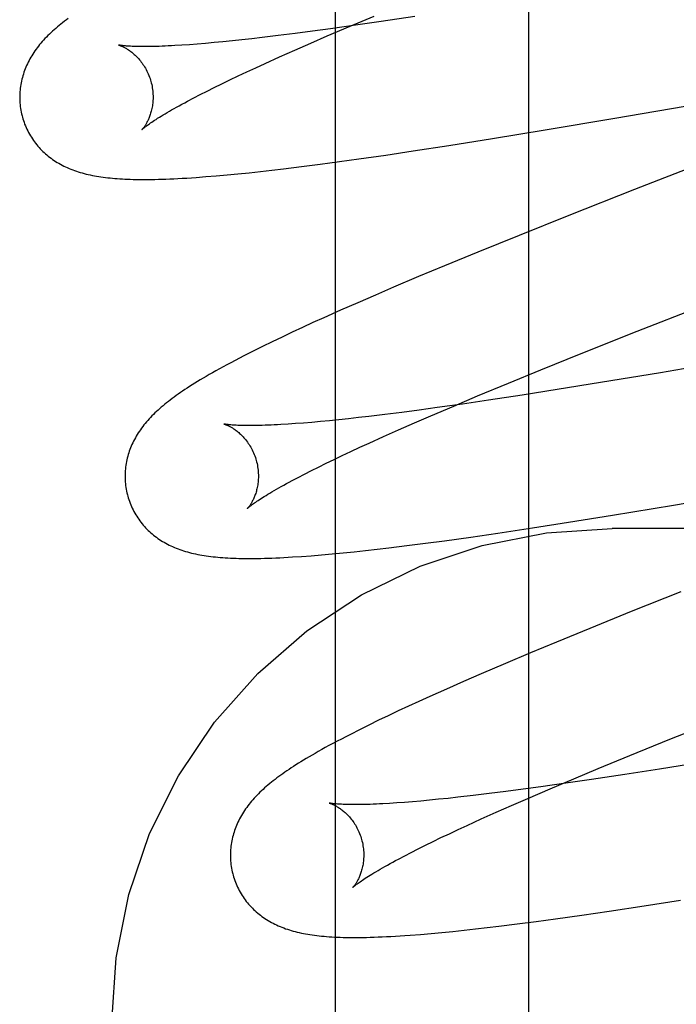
# Model space of a CAD drawing. Header units: inches. Extents: x 0 to 243, y 0 to 157.
# Tile 42 of 84: x 74.7765 to 74.8749, y 82.8845 to 83.032. Entities that reach past the tile are written whole.
import ezdxf

# ---------------------------------------------------------------- set-up
doc = ezdxf.new("R2010")
doc.units = ezdxf.units.IN
doc.header["$LTSCALE"] = 13.348617
doc.header["$MEASUREMENT"] = 0
doc.linetypes.add('HIDDEN', pattern=[0.2, 0.1, -0.1])
doc.layers.add('DEFAULT_2', color=8, linetype='HIDDEN')
doc.layers.add('MAIN_OR_RIGHT_DOOR_ASSEMBLY', color=7, linetype='CONTINUOUS')

msp = doc.modelspace()

# ---------------------------------------------------------------- linework, layer by layer
at = {"layer": 'DEFAULT_2', "color": 8, "linetype": 'HIDDEN'}
for p, q in [((74.85282, 79.48694), (74.85282, 84.98744)), ((74.82607, 83.03104), (74.82965, 83.03255)), ((74.83071, 83.03174), (74.82683, 83.03117)), ((74.83575, 83.0325), (74.83071, 83.03174)), ((74.81779, 83.02994), (74.81528, 83.02962)), ((74.82039, 83.03028), (74.81779, 83.02994)), ((74.82309, 83.03065), (74.82039, 83.03028)), ((74.82263, 83.02957), (74.82607, 83.03104)), ((74.82683, 83.03117), (74.82309, 83.03065)), ((74.80313, 83.02835), (74.80195, 83.02826)), ((74.80436, 83.02845), (74.80313, 83.02835)), ((74.80565, 83.02857), (74.80436, 83.02845)), ((74.80699, 83.02869), (74.80565, 83.02857)), ((74.80839, 83.02883), (74.80699, 83.02869)), ((74.80983, 83.02899), (74.80839, 83.02883)), ((74.81133, 83.02915), (74.80983, 83.02899)), ((74.81287, 83.02933), (74.81133, 83.02915)), ((74.81528, 83.02962), (74.81287, 83.02933)), ((74.81777, 83.02745), (74.82015, 83.0285)), ((74.82015, 83.0285), (74.82263, 83.02957)), ((74.80195, 83.02826), (74.80084, 83.02818)), ((74.81548, 83.02644), (74.81777, 83.02745)), ((74.81191, 83.02481), (74.8133, 83.02545)), ((74.8133, 83.02545), (74.81548, 83.02644)), ((74.86573, 83.01723), (74.91811, 83.02634)), ((74.80926, 83.02358), (74.81056, 83.02419)), ((74.81056, 83.02419), (74.81191, 83.02481)), ((74.91533, 83.02467), (74.8687, 83.00657)), ((74.80568, 83.02185), (74.80682, 83.02241)), ((74.80682, 83.02241), (74.80802, 83.02299)), ((74.80802, 83.02299), (74.80926, 83.02358)), ((74.80357, 83.02079), (74.8046, 83.02131)), ((74.8046, 83.02131), (74.80568, 83.02185)), ((74.80168, 83.0198), (74.8026, 83.02028)), ((74.8026, 83.02028), (74.80357, 83.02079)), ((74.8553, 83.01548), (74.86573, 83.01723)), ((74.84741, 83.01419), (74.8553, 83.01548)), ((74.84084, 83.01315), (74.84741, 83.01419)), ((74.83139, 83.01172), (74.83552, 83.01234)), ((74.83552, 83.01234), (74.84084, 83.01315)), ((74.82157, 83.01036), (74.82444, 83.01074)), ((74.82444, 83.01074), (74.82737, 83.01115)), ((74.82737, 83.01115), (74.83139, 83.01172)), ((74.8109, 83.00908), (74.81259, 83.00927)), ((74.81259, 83.00927), (74.81432, 83.00946)), ((74.81432, 83.00946), (74.81608, 83.00967)), ((74.81608, 83.00967), (74.81878, 83.01)), ((74.81878, 83.01), (74.82157, 83.01036)), ((74.80443, 83.00849), (74.80598, 83.00861)), ((74.80598, 83.00861), (74.80759, 83.00876)), ((74.80759, 83.00876), (74.80923, 83.00891)), ((74.80923, 83.00891), (74.8109, 83.00908)), ((74.8687, 83.00657), (74.85883, 83.00267)), ((74.85883, 83.00267), (74.85137, 82.99969)), ((74.85137, 82.99969), (74.84518, 82.99718)), ((74.84518, 82.99718), (74.84018, 82.99512)), ((74.84018, 82.99512), (74.83631, 82.99351)), ((74.83631, 82.99351), (74.83256, 82.99192)), ((74.83256, 82.99192), (74.82983, 82.99075)), ((74.82983, 82.99075), (74.82718, 82.9896)), ((74.8246, 82.98846), (74.82209, 82.98734)), ((74.82718, 82.9896), (74.8246, 82.98846)), ((74.86906, 82.98532), (74.87992, 82.98959)), ((74.82209, 82.98734), (74.82047, 82.98661)), ((74.81889, 82.98588), (74.81736, 82.98516)), ((74.82047, 82.98661), (74.81889, 82.98588)), ((74.81586, 82.98445), (74.81438, 82.98375)), ((74.81736, 82.98516), (74.81586, 82.98445)), ((74.86068, 82.98198), (74.86906, 82.98532)), ((74.81293, 82.98304), (74.8115, 82.98233)), ((74.81438, 82.98375), (74.81293, 82.98304)), ((74.8115, 82.98233), (74.81011, 82.98162)), ((74.85464, 82.97954), (74.86068, 82.98198)), ((74.88418, 82.98109), (74.87258, 82.97911)), ((74.84979, 82.97756), (74.85464, 82.97954)), ((74.87258, 82.97911), (74.86359, 82.97763)), ((74.84514, 82.97562), (74.84979, 82.97756)), ((74.86359, 82.97763), (74.85707, 82.97658)), ((74.84157, 82.97412), (74.84514, 82.97562)), ((74.85183, 82.97576), (74.84677, 82.97499)), ((74.85707, 82.97658), (74.85183, 82.97576)), ((74.83912, 82.97389), (74.83641, 82.97352)), ((74.83815, 82.97266), (74.84157, 82.97412)), ((74.84287, 82.97442), (74.83912, 82.97389)), ((74.84677, 82.97499), (74.84287, 82.97442)), ((74.8273, 82.97238), (74.8258, 82.97221)), ((74.82885, 82.97256), (74.8273, 82.97238)), ((74.83127, 82.97285), (74.82885, 82.97256)), ((74.83379, 82.97317), (74.83127, 82.97285)), ((74.83641, 82.97352), (74.83379, 82.97317)), ((74.83569, 82.97159), (74.83815, 82.97266)), ((74.81787, 82.97148), (74.81674, 82.9714)), ((74.81905, 82.97157), (74.81787, 82.97148)), ((74.82029, 82.97167), (74.81905, 82.97157)), ((74.82159, 82.97179), (74.82029, 82.97167)), ((74.82294, 82.97192), (74.82159, 82.97179)), ((74.82434, 82.97206), (74.82294, 82.97192)), ((74.8258, 82.97221), (74.82434, 82.97206)), ((74.83332, 82.97055), (74.83569, 82.97159)), ((74.82888, 82.96856), (74.83105, 82.96954)), ((74.83105, 82.96954), (74.83332, 82.97055)), ((74.8745, 82.95926), (74.93495, 82.96973)), ((74.82616, 82.96731), (74.8275, 82.96793)), ((74.8275, 82.96793), (74.82888, 82.96856)), ((74.82364, 82.96611), (74.82487, 82.9667)), ((74.82487, 82.9667), (74.82616, 82.96731)), ((74.82025, 82.96444), (74.82132, 82.96498)), ((74.82132, 82.96498), (74.82245, 82.96554)), ((74.82245, 82.96554), (74.82364, 82.96611)), ((74.81736, 82.96295), (74.81826, 82.96343)), ((74.81826, 82.96343), (74.81922, 82.96393)), ((74.81922, 82.96393), (74.82025, 82.96444)), ((74.8654, 82.95775), (74.8745, 82.95926)), ((74.85876, 82.95669), (74.8654, 82.95775)), ((74.85339, 82.95586), (74.85876, 82.95669)), ((74.84413, 82.95449), (74.84817, 82.95508)), ((74.84817, 82.95508), (74.85339, 82.95586)), ((75.34032, 82.95577), (74.86532, 82.95577)), ((74.83185, 82.95287), (74.83455, 82.9532)), ((74.83455, 82.9532), (74.83734, 82.95356)), ((74.83734, 82.95356), (74.8402, 82.95394)), ((74.8402, 82.95394), (74.84413, 82.95449)), ((74.81877, 82.95159), (74.82023, 82.95169)), ((74.82023, 82.95169), (74.82176, 82.95182)), ((74.82176, 82.95182), (74.82335, 82.95196)), ((74.82335, 82.95196), (74.825, 82.95212)), ((74.825, 82.95212), (74.82667, 82.95229)), ((74.82667, 82.95229), (74.82837, 82.95247)), ((74.82837, 82.95247), (74.83009, 82.95267)), ((74.83009, 82.95267), (74.83185, 82.95287)), ((74.87564, 82.94629), (74.86819, 82.94331)), ((74.86819, 82.94331), (74.86199, 82.9408)), ((74.86199, 82.9408), (74.85699, 82.93875)), ((74.85699, 82.93875), (74.85311, 82.93714)), ((74.85311, 82.93714), (74.84934, 82.93555)), ((74.84934, 82.93555), (74.8457, 82.93399)), ((74.8457, 82.93399), (74.84305, 82.93284)), ((74.84305, 82.93284), (74.84048, 82.93171)), ((74.84048, 82.93171), (74.83799, 82.9306)), ((74.83637, 82.92986), (74.83479, 82.92914)), ((74.83799, 82.9306), (74.83637, 82.92986)), ((74.83325, 82.92842), (74.83175, 82.92771)), ((74.83479, 82.92914), (74.83325, 82.92842)), ((74.8303, 82.92702), (74.82887, 82.92632)), ((74.83175, 82.92771), (74.8303, 82.92702)), ((74.87396, 82.92418), (74.88121, 82.92708)), ((74.82746, 82.92562), (74.82608, 82.92492)), ((74.82887, 82.92632), (74.82746, 82.92562)), ((74.868, 82.92176), (74.87396, 82.92418)), ((74.86323, 82.91979), (74.868, 82.92176)), ((74.87887, 82.92075), (74.87242, 82.91972)), ((74.85956, 82.91826), (74.86323, 82.91979)), ((74.87242, 82.91972), (74.86723, 82.9189)), ((74.85604, 82.91677), (74.85956, 82.91826)), ((74.86222, 82.91815), (74.85836, 82.91758)), ((74.86723, 82.9189), (74.86222, 82.91815)), ((74.84938, 82.91635), (74.84688, 82.91604)), ((74.85197, 82.9167), (74.84938, 82.91635)), ((74.85465, 82.91706), (74.85197, 82.9167)), ((74.85267, 82.91532), (74.85604, 82.91677)), ((74.85836, 82.91758), (74.85465, 82.91706)), ((74.83419, 82.91473), (74.83305, 82.91464)), ((74.83539, 82.91482), (74.83419, 82.91473)), ((74.83665, 82.91493), (74.83539, 82.91482)), ((74.83796, 82.91505), (74.83665, 82.91493)), ((74.83932, 82.91519), (74.83796, 82.91505)), ((74.84074, 82.91533), (74.83932, 82.91519)), ((74.8422, 82.91549), (74.84074, 82.91533)), ((74.84449, 82.91575), (74.8422, 82.91549)), ((74.84688, 82.91604), (74.84449, 82.91575)), ((74.85024, 82.91426), (74.85267, 82.91532)), ((74.83305, 82.91464), (74.83197, 82.91457)), ((74.8457, 82.91224), (74.84792, 82.91324)), ((74.84792, 82.91324), (74.85024, 82.91426)), ((74.84358, 82.91127), (74.8457, 82.91224)), ((74.84092, 82.91003), (74.84223, 82.91064)), ((74.84223, 82.91064), (74.84358, 82.91127)), ((74.83733, 82.9083), (74.83848, 82.90886)), ((74.83848, 82.90886), (74.83967, 82.90944)), ((74.83967, 82.90944), (74.84092, 82.91003)), ((74.83521, 82.90723), (74.83624, 82.90776)), ((74.83624, 82.90776), (74.83733, 82.9083)), ((74.83331, 82.90624), (74.83423, 82.90673)), ((74.83423, 82.90673), (74.83521, 82.90723)), ((74.87015, 82.89922), (74.87558, 82.90006)), ((74.86488, 82.89842), (74.87015, 82.89922)), ((74.85392, 82.89688), (74.85682, 82.89727)), ((74.85682, 82.89727), (74.86079, 82.89782)), ((74.86079, 82.89782), (74.86488, 82.89842)), ((74.84145, 82.89539), (74.84312, 82.89557)), ((74.84312, 82.89557), (74.84483, 82.89576)), ((74.84483, 82.89576), (74.84658, 82.89596)), ((74.84658, 82.89596), (74.84836, 82.89617)), ((74.84836, 82.89617), (74.85111, 82.89651)), ((74.85111, 82.89651), (74.85392, 82.89688)), ((74.83658, 82.89495), (74.83818, 82.89508)), ((74.83818, 82.89508), (74.8398, 82.89523)), ((74.8398, 82.89523), (74.84145, 82.89539))]:
    msp.add_line(p, q, dxfattribs=at)
for points in [[(74.78379, 83.03219), (74.78351, 83.03198), (74.78322, 83.03177), (74.78295, 83.03155), (74.78268, 83.03134), (74.78242, 83.03113), (74.78216, 83.03092), (74.78191, 83.0307)], [(74.78191, 83.0307), (74.78166, 83.03049), (74.78142, 83.03027), (74.78119, 83.03005), (74.78096, 83.02984), (74.78073, 83.02962), (74.78052, 83.02939), (74.7803, 83.02917), (74.78009, 83.02895), (74.77989, 83.02872), (74.7797, 83.0285), (74.7795, 83.02827), (74.77932, 83.02804), (74.77914, 83.0278), (74.77897, 83.02757), (74.7788, 83.02733), (74.77864, 83.0271), (74.77848, 83.02686), (74.77833, 83.02661), (74.77818, 83.02637), (74.77804, 83.02612), (74.77791, 83.02587), (74.77778, 83.02562), (74.77766, 83.02537), (74.77754, 83.02512), (74.77743, 83.02487), (74.77733, 83.02462), (74.77724, 83.02437), (74.77715, 83.02412), (74.77706, 83.02386), (74.77698, 83.02361), (74.77691, 83.02335), (74.77684, 83.02309), (74.77678, 83.02282), (74.77673, 83.02256), (74.77668, 83.02229), (74.77663, 83.02202), (74.7766, 83.02175), (74.77657, 83.02148), (74.77654, 83.0212), (74.77653, 83.02093), (74.77652, 83.02065), (74.77651, 83.02037), (74.77651, 83.0201), (74.77652, 83.01982), (74.77654, 83.01954), (74.77657, 83.01927), (74.7766, 83.01899), (74.77663, 83.01871), (74.77668, 83.01844), (74.77673, 83.01816), (74.77679, 83.01789), (74.77686, 83.01762), (74.77692, 83.01738)], [(74.79135, 83.02821), (74.79133, 83.02821), (74.79132, 83.02821), (74.79132, 83.02821), (74.79133, 83.02821), (74.79134, 83.02821), (74.79136, 83.0282), (74.79139, 83.02819), (74.79143, 83.02818), (74.79147, 83.02817), (74.79152, 83.02815), (74.79158, 83.02813), (74.79164, 83.02811), (74.7917, 83.02808), (74.79178, 83.02805), (74.79185, 83.02802), (74.79193, 83.02798), (74.79202, 83.02794), (74.79211, 83.0279), (74.7922, 83.02785), (74.7923, 83.02779), (74.7924, 83.02774), (74.79251, 83.02768), (74.79261, 83.02761), (74.79272, 83.02754), (74.79284, 83.02747), (74.79295, 83.02739), (74.79307, 83.02731), (74.79319, 83.02722), (74.79331, 83.02712), (74.79344, 83.02702), (74.79356, 83.02691), (74.79369, 83.0268), (74.79382, 83.02668), (74.79395, 83.02656), (74.79408, 83.02643), (74.79421, 83.02629), (74.79435, 83.02614), (74.79448, 83.02599), (74.79461, 83.02583), (74.79474, 83.02566), (74.79487, 83.02549), (74.79499, 83.02531), (74.79512, 83.02512), (74.79524, 83.02493), (74.79536, 83.02473), (74.79547, 83.02453), (74.79558, 83.02431), (74.79569, 83.0241), (74.79579, 83.02388), (74.79588, 83.02365), (74.79597, 83.02342), (74.79605, 83.02319), (74.79613, 83.02295), (74.79619, 83.02274)], [(74.80084, 83.02818), (74.79978, 83.02812), (74.79927, 83.02809), (74.79878, 83.02807), (74.79831, 83.02805), (74.79785, 83.02803), (74.79741, 83.02801), (74.79698, 83.028), (74.79657, 83.02799), (74.79617, 83.02798), (74.79579, 83.02798), (74.79543, 83.02797), (74.79508, 83.02797), (74.79475, 83.02798), (74.79444, 83.02798), (74.79414, 83.02799), (74.79386, 83.02799), (74.7936, 83.028), (74.79335, 83.02801), (74.79312, 83.02802), (74.79291, 83.02803), (74.79271, 83.02805), (74.79252, 83.02806), (74.79235, 83.02808), (74.7922, 83.02809), (74.79206, 83.0281), (74.79193, 83.02812), (74.79181, 83.02813), (74.79171, 83.02815), (74.79162, 83.02816), (74.79155, 83.02817), (74.79148, 83.02818), (74.79143, 83.02819), (74.79139, 83.0282), (74.79136, 83.02821), (74.79135, 83.02821)], [(74.79619, 83.02274), (74.79624, 83.02253), (74.7963, 83.02229), (74.79635, 83.02205), (74.79639, 83.0218), (74.79643, 83.02156), (74.79646, 83.02132), (74.79648, 83.02108), (74.79649, 83.02084), (74.7965, 83.02061), (74.7965, 83.02038), (74.7965, 83.02015), (74.79649, 83.01992), (74.79647, 83.01971), (74.79645, 83.01949), (74.79643, 83.01928), (74.7964, 83.01908), (74.79636, 83.01888), (74.79633, 83.01869), (74.79629, 83.0185), (74.79624, 83.01832), (74.79619, 83.01815), (74.79614, 83.01798), (74.79609, 83.01781), (74.79604, 83.01766), (74.79599, 83.01751), (74.79593, 83.01736), (74.79587, 83.01722), (74.79581, 83.01709), (74.79576, 83.01696), (74.7957, 83.01684), (74.79564, 83.01673), (74.79558, 83.01661), (74.79552, 83.01651), (74.79547, 83.01641), (74.79541, 83.01631), (74.79535, 83.01622), (74.7953, 83.01614), (74.79525, 83.01606), (74.7952, 83.01599), (74.79515, 83.01592), (74.7951, 83.01586), (74.79506, 83.0158), (74.79502, 83.01575), (74.79498, 83.0157), (74.79495, 83.01566), (74.79492, 83.01563), (74.79489, 83.0156), (74.79487, 83.01558), (74.79486, 83.01556), (74.79485, 83.01555), (74.79484, 83.01554)], [(74.79484, 83.01555), (74.79485, 83.01556), (74.79487, 83.01557), (74.79489, 83.01559), (74.79492, 83.01562), (74.79497, 83.01566), (74.79502, 83.0157), (74.79508, 83.01575), (74.79515, 83.01581), (74.79523, 83.01587), (74.79532, 83.01594), (74.79542, 83.01602), (74.79554, 83.01611), (74.79567, 83.0162), (74.79581, 83.01631), (74.79596, 83.01642), (74.79613, 83.01653), (74.79632, 83.01666), (74.79651, 83.01679), (74.79672, 83.01693), (74.79695, 83.01707), (74.79719, 83.01723), (74.79745, 83.01739), (74.79772, 83.01755), (74.798, 83.01773), (74.7983, 83.01791), (74.79862, 83.01809), (74.79895, 83.01829), (74.79929, 83.01848), (74.79965, 83.01869), (74.80003, 83.0189), (74.80042, 83.01912), (74.80083, 83.01934), (74.80125, 83.01957), (74.80168, 83.0198)], [(74.77692, 83.01738), (74.77698, 83.01716), (74.77707, 83.01689), (74.77716, 83.01663), (74.77725, 83.01637), (74.77736, 83.01611), (74.77747, 83.01585), (74.77758, 83.0156), (74.77771, 83.01535), (74.77784, 83.0151), (74.77797, 83.01486), (74.77811, 83.01462), (74.77826, 83.01438), (74.77841, 83.01415), (74.77856, 83.01393), (74.77872, 83.01371), (74.77889, 83.01349), (74.77906, 83.01327), (74.77924, 83.01307), (74.77942, 83.01286), (74.7796, 83.01266), (74.77979, 83.01247), (74.77998, 83.01228), (74.78018, 83.0121), (74.78038, 83.01192), (74.78058, 83.01174), (74.78079, 83.01157), (74.781, 83.0114), (74.78122, 83.01124), (74.78144, 83.01108), (74.78167, 83.01093), (74.7819, 83.01078), (74.78214, 83.01063), (74.78238, 83.01049), (74.78263, 83.01035), (74.78288, 83.01021), (74.78313, 83.01008), (74.78339, 83.00996), (74.78365, 83.00984), (74.78392, 83.00972), (74.78419, 83.00961), (74.78446, 83.00951), (74.78474, 83.00941), (74.78502, 83.00931), (74.7853, 83.00921), (74.78559, 83.00913), (74.78588, 83.00904), (74.78618, 83.00896), (74.78648, 83.00888), (74.78679, 83.00881), (74.7871, 83.00874), (74.78741, 83.00868), (74.78773, 83.00862), (74.78805, 83.00856), (74.78837, 83.00851), (74.7887, 83.00846), (74.78904, 83.00841), (74.78937, 83.00837), (74.78972, 83.00833), (74.79006, 83.00829), (74.79042, 83.00826), (74.79078, 83.00822), (74.79114, 83.0082), (74.79152, 83.00817), (74.7919, 83.00815), (74.79229, 83.00813), (74.79269, 83.00811), (74.79309, 83.0081), (74.79351, 83.00808), (74.79394, 83.00808), (74.79438, 83.00807), (74.79483, 83.00807), (74.7953, 83.00807), (74.79578, 83.00807), (74.79627, 83.00807), (74.79678, 83.00808), (74.79731, 83.00809), (74.79786, 83.00811), (74.79842, 83.00813), (74.79901, 83.00815), (74.79962, 83.00818), (74.80024, 83.00821), (74.80089, 83.00825), (74.80156, 83.00828), (74.80225, 83.00833), (74.80296, 83.00838), (74.80443, 83.00849)], [(74.81011, 82.98162), (74.80944, 82.98128), (74.8088, 82.98094), (74.80817, 82.98061), (74.80757, 82.98029), (74.807, 82.97998), (74.80645, 82.97968), (74.80592, 82.97938), (74.80541, 82.9791), (74.80493, 82.97882), (74.80446, 82.97855), (74.80401, 82.97828), (74.80357, 82.97802), (74.80316, 82.97777), (74.80275, 82.97752), (74.80236, 82.97728), (74.80199, 82.97704), (74.80162, 82.97681), (74.80127, 82.97657), (74.80093, 82.97635), (74.8006, 82.97612), (74.80028, 82.9759), (74.79996, 82.97568), (74.79966, 82.97546), (74.79937, 82.97524), (74.79908, 82.97502), (74.7988, 82.97481), (74.79853, 82.97459), (74.79826, 82.97438), (74.798, 82.97416), (74.79774, 82.97395)], [(74.79774, 82.97395), (74.7975, 82.97373), (74.79726, 82.97352), (74.79702, 82.9733), (74.79679, 82.97308), (74.79656, 82.97286), (74.79634, 82.97264), (74.79613, 82.97242), (74.79592, 82.97219), (74.79571, 82.97197), (74.79552, 82.97174), (74.79532, 82.97151), (74.79514, 82.97128), (74.79496, 82.97104), (74.79478, 82.97081), (74.79461, 82.97057), (74.79445, 82.97034), (74.79429, 82.97009), (74.79414, 82.96985), (74.79399, 82.96961), (74.79385, 82.96936), (74.79371, 82.96911), (74.79358, 82.96886), (74.79346, 82.96861), (74.79334, 82.96836), (74.79324, 82.96811), (74.79313, 82.96786), (74.79304, 82.9676), (74.79294, 82.96735), (74.79286, 82.96709), (74.79278, 82.96684), (74.79271, 82.96658), (74.79264, 82.96631), (74.79258, 82.96605), (74.79252, 82.96578), (74.79247, 82.96551), (74.79243, 82.96524), (74.79239, 82.96497), (74.79236, 82.9647), (74.79233, 82.96442), (74.79232, 82.96415), (74.79231, 82.96387), (74.7923, 82.96359), (74.79231, 82.96332), (74.79232, 82.96304), (74.79233, 82.96276), (74.79236, 82.96248), (74.79239, 82.9622), (74.79242, 82.96193), (74.79247, 82.96165), (74.79252, 82.96137), (74.79258, 82.9611), (74.79265, 82.96083), (74.79271, 82.96059)], [(74.80714, 82.97142), (74.80713, 82.97142), (74.80711, 82.97142), (74.80711, 82.97142), (74.80712, 82.97142), (74.80713, 82.97142), (74.80715, 82.97141), (74.80718, 82.9714), (74.80722, 82.97139), (74.80726, 82.97138), (74.80731, 82.97136), (74.80736, 82.97134), (74.80742, 82.97132), (74.80749, 82.97129), (74.80756, 82.97126), (74.80764, 82.97123), (74.80772, 82.97119), (74.80781, 82.97115), (74.8079, 82.97111), (74.80799, 82.97106), (74.80809, 82.97101), (74.80819, 82.97095), (74.80829, 82.97089), (74.8084, 82.97083), (74.80851, 82.97076), (74.80862, 82.97068), (74.80874, 82.9706), (74.80886, 82.97052), (74.80898, 82.97043), (74.8091, 82.97033), (74.80922, 82.97023), (74.80935, 82.97013), (74.80948, 82.97001), (74.80961, 82.9699), (74.80974, 82.96977), (74.80987, 82.96964), (74.81, 82.9695), (74.81013, 82.96935), (74.81026, 82.9692), (74.8104, 82.96904), (74.81053, 82.96888), (74.81066, 82.9687), (74.81078, 82.96852), (74.81091, 82.96834), (74.81103, 82.96814), (74.81115, 82.96794), (74.81126, 82.96774), (74.81137, 82.96753), (74.81148, 82.96731), (74.81158, 82.96709), (74.81167, 82.96686), (74.81176, 82.96663), (74.81184, 82.9664), (74.81192, 82.96616), (74.81198, 82.96595)], [(74.81674, 82.9714), (74.81568, 82.97134), (74.81517, 82.97131), (74.81468, 82.97128), (74.8142, 82.97126), (74.81373, 82.97124), (74.81329, 82.97123), (74.81286, 82.97121), (74.81244, 82.9712), (74.81204, 82.97119), (74.81166, 82.97119), (74.81129, 82.97118), (74.81094, 82.97118), (74.81061, 82.97118), (74.81029, 82.97119), (74.80999, 82.97119), (74.8097, 82.9712), (74.80944, 82.97121), (74.80919, 82.97122), (74.80895, 82.97123), (74.80874, 82.97124), (74.80853, 82.97125), (74.80834, 82.97127), (74.80817, 82.97128), (74.80801, 82.9713), (74.80787, 82.97131), (74.80774, 82.97133), (74.80762, 82.97134), (74.80752, 82.97135), (74.80743, 82.97137), (74.80735, 82.97138), (74.80728, 82.97139), (74.80722, 82.9714), (74.80718, 82.97141), (74.80715, 82.97141), (74.80714, 82.97142)], [(74.81198, 82.96595), (74.81203, 82.96574), (74.81209, 82.9655), (74.81214, 82.96526), (74.81218, 82.96501), (74.81222, 82.96477), (74.81225, 82.96453), (74.81227, 82.96429), (74.81228, 82.96406), (74.81229, 82.96382), (74.8123, 82.96359), (74.81229, 82.96336), (74.81228, 82.96314), (74.81227, 82.96292), (74.81225, 82.96271), (74.81222, 82.9625), (74.81219, 82.96229), (74.81216, 82.96209), (74.81212, 82.9619), (74.81208, 82.96172), (74.81203, 82.96154), (74.81199, 82.96136), (74.81194, 82.96119), (74.81189, 82.96103), (74.81183, 82.96087), (74.81178, 82.96072), (74.81172, 82.96058), (74.81167, 82.96044), (74.81161, 82.96031), (74.81155, 82.96018), (74.81149, 82.96006), (74.81143, 82.95994), (74.81138, 82.95983), (74.81132, 82.95972), (74.81126, 82.95962), (74.8112, 82.95953), (74.81115, 82.95944), (74.8111, 82.95935), (74.81104, 82.95928), (74.81099, 82.9592), (74.81094, 82.95913), (74.8109, 82.95907), (74.81085, 82.95901), (74.81081, 82.95896), (74.81078, 82.95891), (74.81074, 82.95887), (74.81071, 82.95884), (74.81069, 82.95881), (74.81067, 82.95879), (74.81065, 82.95877), (74.81064, 82.95876), (74.81063, 82.95875)], [(74.81064, 82.95876), (74.81064, 82.95876), (74.81066, 82.95878), (74.81068, 82.9588), (74.81071, 82.95883), (74.81075, 82.95886), (74.8108, 82.9589), (74.81086, 82.95895), (74.81093, 82.95901), (74.81101, 82.95907), (74.81109, 82.95914), (74.8112, 82.95922), (74.81131, 82.9593), (74.81143, 82.95939), (74.81157, 82.95949), (74.81172, 82.9596), (74.81189, 82.95972), (74.81207, 82.95984), (74.81226, 82.95997), (74.81247, 82.9601), (74.81269, 82.96025), (74.81292, 82.9604), (74.81317, 82.96056), (74.81344, 82.96072), (74.81372, 82.96089), (74.81402, 82.96107), (74.81433, 82.96126), (74.81466, 82.96145), (74.815, 82.96164), (74.81535, 82.96185), (74.81572, 82.96206), (74.81611, 82.96227), (74.81651, 82.96249), (74.81693, 82.96272), (74.81736, 82.96295)], [(74.79271, 82.96059), (74.79277, 82.96037), (74.79286, 82.9601), (74.79295, 82.95984), (74.79305, 82.95957), (74.79315, 82.95932), (74.79326, 82.95906), (74.79338, 82.95881), (74.7935, 82.95856), (74.79363, 82.95831), (74.79376, 82.95807), (74.7939, 82.95783), (74.79405, 82.95759), (74.7942, 82.95736), (74.79435, 82.95714), (74.79451, 82.95691), (74.79468, 82.9567), (74.79485, 82.95648), (74.79503, 82.95628), (74.79521, 82.95607), (74.79539, 82.95587), (74.79558, 82.95568), (74.79577, 82.95549), (74.79597, 82.95531), (74.79617, 82.95513), (74.79637, 82.95495), (74.79658, 82.95478), (74.79679, 82.95461), (74.79701, 82.95445), (74.79723, 82.95429), (74.79746, 82.95414), (74.79769, 82.95399), (74.79792, 82.95384), (74.79817, 82.9537), (74.79841, 82.95356), (74.79867, 82.95342), (74.79892, 82.95329), (74.79918, 82.95317), (74.79944, 82.95305), (74.79971, 82.95293), (74.79997, 82.95282), (74.80025, 82.95272), (74.80052, 82.95262), (74.80081, 82.95252), (74.80109, 82.95242), (74.80138, 82.95234), (74.80167, 82.95225), (74.80197, 82.95217), (74.80227, 82.95209), (74.80257, 82.95202), (74.80288, 82.95195), (74.8032, 82.95189), (74.80351, 82.95183), (74.80383, 82.95177), (74.80416, 82.95172), (74.80449, 82.95167), (74.80482, 82.95162), (74.80516, 82.95158), (74.80551, 82.95154), (74.80586, 82.9515), (74.80622, 82.95146), (74.80658, 82.95143), (74.80695, 82.9514), (74.80733, 82.95138), (74.80772, 82.95135), (74.80812, 82.95133), (74.80852, 82.95132), (74.80894, 82.9513), (74.80936, 82.95129), (74.8098, 82.95128), (74.81024, 82.95128), (74.8107, 82.95127), (74.81117, 82.95127), (74.81166, 82.95128), (74.81216, 82.95128), (74.81267, 82.95129), (74.8132, 82.95131), (74.81375, 82.95132), (74.81431, 82.95134), (74.81489, 82.95137), (74.81549, 82.95139), (74.81611, 82.95142), (74.81674, 82.95146), (74.8174, 82.9515), (74.81877, 82.95159)], [(74.79032, 82.88183), (74.79096, 82.89144), (74.79286, 82.9009), (74.79599, 82.91004), (74.80031, 82.9187), (74.80574, 82.92674), (74.81219, 82.93402), (74.81957, 82.94042), (74.82773, 82.94581), (74.83655, 82.95011), (74.84586, 82.95324), (74.8555, 82.95513), (74.86532, 82.95577)], [(74.82608, 82.92492), (74.82539, 82.92457), (74.82473, 82.92422), (74.82408, 82.92388), (74.82347, 82.92355), (74.82288, 82.92323), (74.82232, 82.92293), (74.82179, 82.92263), (74.82128, 82.92235), (74.8208, 82.92207), (74.82034, 82.92181), (74.8199, 82.92155), (74.81947, 82.9213), (74.81907, 82.92105), (74.81868, 82.92081), (74.8183, 82.92058), (74.81793, 82.92035), (74.81758, 82.92012), (74.81723, 82.91989), (74.8169, 82.91967), (74.81657, 82.91945), (74.81625, 82.91923), (74.81594, 82.91902), (74.81564, 82.9188), (74.81535, 82.91859), (74.81507, 82.91838), (74.81479, 82.91817), (74.81451, 82.91796), (74.81425, 82.91775), (74.81399, 82.91753), (74.81373, 82.91732), (74.81348, 82.91711)], [(74.81348, 82.91711), (74.81323, 82.91689), (74.81299, 82.91668), (74.81276, 82.91646), (74.81253, 82.91624), (74.8123, 82.91602), (74.81209, 82.9158), (74.81187, 82.91558), (74.81167, 82.91535), (74.81146, 82.91513), (74.81127, 82.9149), (74.81108, 82.91467), (74.81089, 82.91444), (74.81071, 82.91421), (74.81054, 82.91398), (74.81037, 82.91374), (74.81021, 82.9135), (74.81005, 82.91326), (74.8099, 82.91302), (74.80976, 82.91278), (74.80962, 82.91253), (74.80948, 82.91228), (74.80936, 82.91203), (74.80923, 82.91178), (74.80912, 82.91153), (74.80901, 82.91128), (74.80891, 82.91103), (74.80882, 82.91078), (74.80873, 82.91053), (74.80864, 82.91027), (74.80856, 82.91002), (74.80849, 82.90976), (74.80842, 82.9095), (74.80836, 82.90923), (74.80831, 82.90897), (74.80826, 82.9087), (74.80821, 82.90843), (74.80818, 82.90816), (74.80815, 82.90789), (74.80812, 82.90762), (74.80811, 82.90734), (74.8081, 82.90707), (74.80809, 82.90679), (74.8081, 82.90651), (74.80811, 82.90624), (74.80812, 82.90596), (74.80815, 82.90568), (74.80818, 82.9054), (74.80822, 82.90513), (74.80826, 82.90485), (74.80831, 82.90458), (74.80837, 82.90431), (74.80844, 82.90403), (74.8085, 82.9038)], [(74.82292, 82.91463), (74.82291, 82.91463), (74.8229, 82.91463), (74.82291, 82.91463), (74.82293, 82.91462), (74.82295, 82.91462), (74.82298, 82.91461), (74.82302, 82.9146), (74.82306, 82.91458), (74.82312, 82.91456), (74.82317, 82.91454), (74.82324, 82.91452), (74.8233, 82.91449), (74.82338, 82.91446), (74.82345, 82.91443), (74.82353, 82.91439), (74.82362, 82.91435), (74.82371, 82.9143), (74.8238, 82.91425), (74.8239, 82.9142), (74.824, 82.91414), (74.82411, 82.91408), (74.82421, 82.91402), (74.82432, 82.91395), (74.82444, 82.91387), (74.82455, 82.91379), (74.82467, 82.91371), (74.82479, 82.91362), (74.82491, 82.91352), (74.82504, 82.91342), (74.82516, 82.91332), (74.82529, 82.9132), (74.82542, 82.91309), (74.82555, 82.91296), (74.82568, 82.91283), (74.82581, 82.91269), (74.82594, 82.91255), (74.82607, 82.91239), (74.8262, 82.91223), (74.82633, 82.91207), (74.82646, 82.9119), (74.82658, 82.91172), (74.82671, 82.91153), (74.82683, 82.91134), (74.82694, 82.91114), (74.82706, 82.91093), (74.82717, 82.91072), (74.82727, 82.91051), (74.82737, 82.91029), (74.82746, 82.91006), (74.82755, 82.90983), (74.82763, 82.9096), (74.82771, 82.90937), (74.82777, 82.90916)], [(74.83197, 82.91457), (74.83094, 82.91452), (74.83045, 82.91449), (74.82998, 82.91447), (74.82952, 82.91445), (74.82907, 82.91443), (74.82864, 82.91442), (74.82823, 82.91441), (74.82784, 82.9144), (74.82746, 82.9144), (74.82709, 82.91439), (74.82674, 82.91439), (74.82641, 82.91439), (74.8261, 82.9144), (74.8258, 82.9144), (74.82551, 82.91441), (74.82524, 82.91442), (74.82499, 82.91443), (74.82475, 82.91444), (74.82453, 82.91445), (74.82433, 82.91446), (74.82414, 82.91448), (74.82397, 82.91449), (74.82381, 82.9145), (74.82367, 82.91452), (74.82354, 82.91453), (74.82343, 82.91455), (74.82333, 82.91456), (74.82324, 82.91457), (74.82316, 82.91458), (74.82309, 82.91459), (74.82304, 82.9146), (74.82299, 82.91461), (74.82296, 82.91462), (74.82293, 82.91462), (74.82292, 82.91463)], [(74.82777, 82.90916), (74.82782, 82.90895), (74.82788, 82.90871), (74.82793, 82.90846), (74.82797, 82.90822), (74.82801, 82.90798), (74.82804, 82.90774), (74.82806, 82.9075), (74.82808, 82.90726), (74.82808, 82.90702), (74.82809, 82.90679), (74.82808, 82.90656), (74.82807, 82.90634), (74.82806, 82.90612), (74.82804, 82.9059), (74.82801, 82.9057), (74.82798, 82.90549), (74.82795, 82.90529), (74.82791, 82.9051), (74.82787, 82.90491), (74.82782, 82.90473), (74.82777, 82.90456), (74.82772, 82.90439), (74.82767, 82.90423), (74.82762, 82.90407), (74.82757, 82.90392), (74.82751, 82.90378), (74.82745, 82.90364), (74.82739, 82.9035), (74.82734, 82.90338), (74.82728, 82.90326), (74.82722, 82.90314), (74.82716, 82.90303), (74.8271, 82.90292), (74.82705, 82.90282), (74.82699, 82.90273), (74.82693, 82.90264), (74.82688, 82.90255), (74.82683, 82.90248), (74.82678, 82.9024), (74.82673, 82.90233), (74.82668, 82.90227), (74.82664, 82.90221), (74.8266, 82.90216), (74.82656, 82.90212), (74.82653, 82.90208), (74.8265, 82.90204), (74.82647, 82.90202), (74.82645, 82.90199), (74.82644, 82.90198), (74.82643, 82.90197), (74.82642, 82.90196)], [(74.82643, 82.90196), (74.82644, 82.90197), (74.82645, 82.90199), (74.82648, 82.90201), (74.82651, 82.90204), (74.82655, 82.90208), (74.8266, 82.90212), (74.82666, 82.90217), (74.82673, 82.90223), (74.82682, 82.90229), (74.82691, 82.90237), (74.82701, 82.90245), (74.82713, 82.90254), (74.82726, 82.90263), (74.8274, 82.90273), (74.82756, 82.90284), (74.82773, 82.90296), (74.82791, 82.90309), (74.82811, 82.90322), (74.82832, 82.90336), (74.82855, 82.90351), (74.82879, 82.90366), (74.82905, 82.90382), (74.82932, 82.90399), (74.82961, 82.90416), (74.82991, 82.90434), (74.83023, 82.90453), (74.83056, 82.90472), (74.83091, 82.90492), (74.83127, 82.90513), (74.83165, 82.90534), (74.83204, 82.90556), (74.83245, 82.90578), (74.83287, 82.90601), (74.83331, 82.90624)], [(74.8085, 82.9038), (74.80857, 82.90357), (74.80865, 82.90331), (74.80874, 82.90304), (74.80884, 82.90278), (74.80894, 82.90252), (74.80905, 82.90226), (74.80917, 82.90201), (74.80929, 82.90176), (74.80942, 82.90151), (74.80956, 82.90127), (74.8097, 82.90103), (74.80985, 82.90079), (74.81, 82.90056), (74.81015, 82.90033), (74.81032, 82.90011), (74.81048, 82.89989), (74.81066, 82.89968), (74.81083, 82.89947), (74.81101, 82.89926), (74.8112, 82.89906), (74.81139, 82.89887), (74.81158, 82.89868), (74.81178, 82.8985), (74.81198, 82.89831), (74.81219, 82.89814), (74.8124, 82.89797), (74.81261, 82.8978), (74.81283, 82.89764), (74.81305, 82.89748), (74.81328, 82.89733), (74.81351, 82.89718), (74.81375, 82.89703), (74.814, 82.89688), (74.81424, 82.89675), (74.8145, 82.89661), (74.81475, 82.89648), (74.81501, 82.89636), (74.81528, 82.89624), (74.81554, 82.89612), (74.81581, 82.89601), (74.81609, 82.89591), (74.81637, 82.8958), (74.81665, 82.89571), (74.81694, 82.89561), (74.81723, 82.89553), (74.81753, 82.89544), (74.81782, 82.89536), (74.81813, 82.89529), (74.81843, 82.89521), (74.81874, 82.89515), (74.81906, 82.89508), (74.81938, 82.89502), (74.8197, 82.89497), (74.82003, 82.89491), (74.82037, 82.89486), (74.82071, 82.89482), (74.82106, 82.89477), (74.82141, 82.89473), (74.82177, 82.89469), (74.82215, 82.89466), (74.82253, 82.89463), (74.82292, 82.8946), (74.82331, 82.89457), (74.82372, 82.89455), (74.82414, 82.89453), (74.82457, 82.89452), (74.82502, 82.8945), (74.82547, 82.89449), (74.82594, 82.89449), (74.82642, 82.89448), (74.82692, 82.89448), (74.82743, 82.89449), (74.82796, 82.89449), (74.8285, 82.8945), (74.82906, 82.89452), (74.82964, 82.89453), (74.83024, 82.89456), (74.83085, 82.89458), (74.83149, 82.89461), (74.83215, 82.89465), (74.83283, 82.89468), (74.83354, 82.89473), (74.83427, 82.89478), (74.83503, 82.89483), (74.83658, 82.89495)]]:
    msp.add_lwpolyline(points, dxfattribs=at)
at = {"layer": 'MAIN_OR_RIGHT_DOOR_ASSEMBLY', "color": 3, "linetype": 'Continuous'}
msp.add_line((74.82382, 90.82911), (74.82382, 74.32911), dxfattribs=at)

doc.saveas('drawing.dxf')
